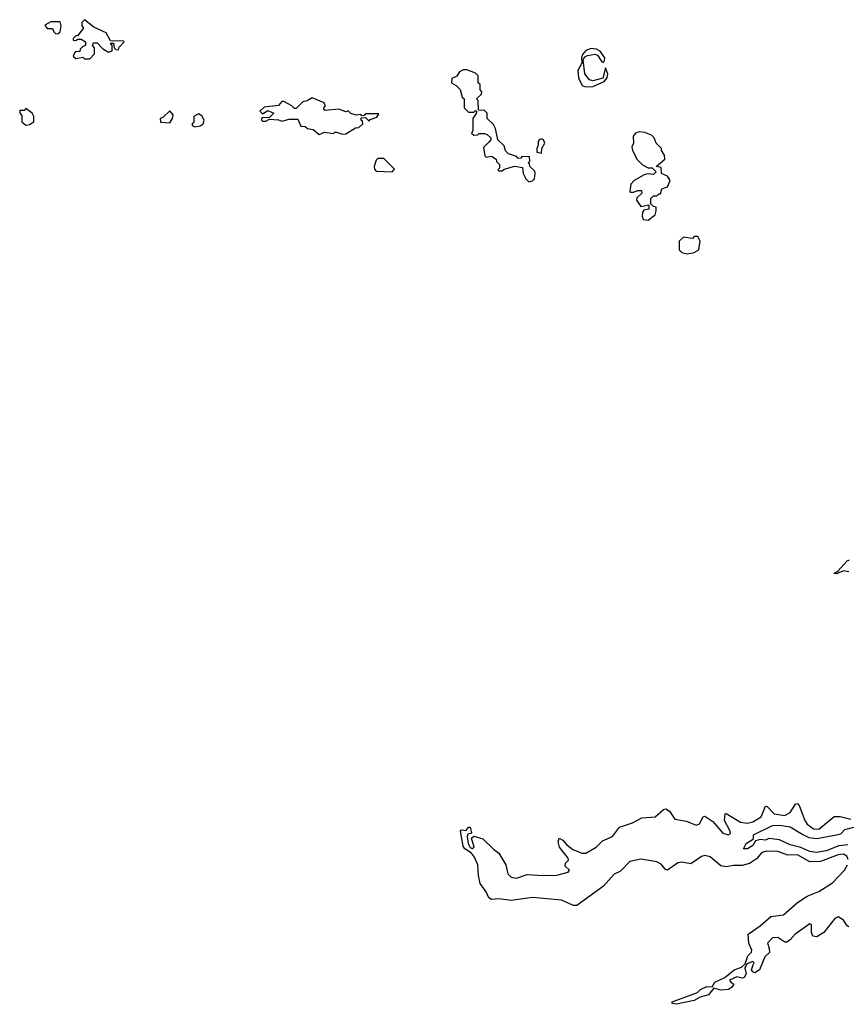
# Model space of a CAD drawing. Extents: x 2604950 to 2749250, y 940531 to 1028284.
# Tile 140 of 220: x 2665560 to 2670216, y 983731 to 989270. Entities that reach past the tile are written whole.
import ezdxf

# ---------------------------------------------------------------- set-up
doc = ezdxf.new("R2010")
doc.units = 0

msp = doc.modelspace()

# ---------------------------------------------------------------- linework, layer by layer
at = {"layer": '0CON05XD'}
for points in [[(2665775, 989190), (2665787.5, 989202.5), (2665792.5, 989235), (2665788.3, 989258.3), (2665735, 989257.5), (2665701.7, 989238.3), (2665715, 989220), (2665745, 989220), (2665751.7, 989201.7), (2665761.7, 989191.7), (2665775, 989190)], [(2665955, 989050), (2665981.7, 989078.3), (2665981.7, 989111.7), (2665970, 989125), (2665975, 989140), (2665995, 989140), (2666025, 989107.5), (2666055, 989090), (2666065, 989090), (2666080, 989095), (2666080, 989125), (2666071.7, 989138.3), (2666088.3, 989138.3), (2666091.7, 989111.7), (2666101.7, 989101.7), (2666115, 989100), (2666120, 989115), (2666147.5, 989145), (2666145, 989150), (2666071.7, 989151.7), (2666046.4, 989196.4), (2665977.5, 989227.5), (2665925, 989270), (2665910, 989255), (2665910, 989235), (2665918.3, 989221.7), (2665885, 989180), (2665875, 989180), (2665860, 989165), (2665860, 989155), (2665875, 989152.5), (2665885, 989160), (2665905, 989160), (2665930, 989145), (2665930, 989125), (2665915, 989120), (2665900, 989105), (2665898.3, 989091.7), (2665871.7, 989088.3), (2665860, 989065), (2665875, 989052.5), (2665915, 989060), (2665925, 989050), (2665955, 989050)], [(2668743.2, 988893.2), (2668785, 988894), (2668847.9, 988922.1), (2668865, 988942.5), (2668868, 988965), (2668855, 989000), (2668839.6, 988940.4), (2668785, 988925.7), (2668765, 988932.5), (2668739.2, 988965), (2668730, 989045), (2668739.3, 989060.7), (2668755, 989069.2), (2668796.1, 989076.1), (2668810, 989070), (2668835, 989033.8), (2668845, 989030), (2668850, 989040), (2668851.2, 989055), (2668825, 989093.3), (2668805, 989103.8), (2668775, 989107.1), (2668745, 989095.8), (2668726.7, 989075), (2668720, 989055), (2668722.5, 989025), (2668698.9, 988985), (2668702.8, 988942.8), (2668725, 988899.2), (2668743.2, 988893.2)], [(2668425, 988357.5), (2668445, 988363.3), (2668456.7, 988375), (2668460, 988405), (2668457, 988417), (2668430, 988445), (2668428.3, 988458.3), (2668420, 988465), (2668430, 988475), (2668428.3, 988498.3), (2668385, 988500), (2668378.3, 988491.7), (2668365, 988490), (2668355, 988500), (2668310, 988515), (2668293, 988533), (2668285, 988560), (2668250, 988595), (2668237, 988657), (2668225, 988680), (2668190, 988715), (2668190, 988745), (2668175, 988760), (2668141.7, 988761.7), (2668140, 988815), (2668130, 988825), (2668158.3, 988851.7), (2668160, 988865), (2668150, 988875), (2668150, 988905), (2668140, 988915), (2668140, 988955), (2668125, 988970), (2668075, 988987.5), (2668055, 988987.5), (2668035, 988977.5), (2668018.3, 988951.7), (2667991.7, 988938.3), (2667990, 988915), (2668015, 988900), (2668037, 988877), (2668050, 988835), (2668060, 988825), (2668060, 988775), (2668085, 988750), (2668115, 988750), (2668125, 988760), (2668130, 988755), (2668128.3, 988741.7), (2668110, 988715), (2668110, 988645), (2668101.7, 988631.7), (2668115, 988620), (2668137, 988623), (2668145, 988630), (2668175, 988630), (2668190, 988625), (2668210, 988605), (2668210, 988595), (2668199.3, 988580.7), (2668168.3, 988551.7), (2668177.5, 988505), (2668185, 988497.5), (2668215, 988502.5), (2668240, 988485), (2668243, 988473), (2668260, 988455), (2668260, 988435), (2668250, 988425), (2668255, 988420), (2668275, 988420), (2668285, 988430), (2668345, 988446.7), (2668388.3, 988438.3), (2668392.5, 988405), (2668407.5, 988375), (2668425, 988357.5)], [(2667245, 988623.3), (2667275, 988636.7), (2667325, 988630), (2667332.5, 988637.5), (2667343, 988637), (2667375, 988626.7), (2667395, 988627.5), (2667448.3, 988661.7), (2667467, 988663), (2667490, 988685), (2667488.3, 988698.3), (2667480, 988705), (2667481.7, 988718.3), (2667505, 988720), (2667525, 988700), (2667531.7, 988708.3), (2667568.3, 988721.7), (2667580, 988740), (2667505, 988740), (2667498.3, 988731.7), (2667485, 988730), (2667475, 988737.5), (2667453, 988733), (2667423, 988743), (2667407, 988757), (2667395, 988752.5), (2667355, 988767.5), (2667278.3, 988758.3), (2667270, 988765), (2667270, 988775), (2667280, 988785), (2667273, 988803), (2667205, 988830), (2667177, 988813), (2667153, 988807), (2667115, 988770), (2667105, 988770), (2667090, 988785), (2667045, 988810), (2667035, 988810), (2667015, 988787.5), (2666935, 988777.5), (2666910, 988755), (2666925, 988740), (2666955, 988760), (2666990, 988745), (2666965, 988720), (2666921.7, 988718.3), (2666920, 988705), (2666925, 988700), (2666945, 988700), (2666965, 988710), (2667015, 988707.5), (2667035, 988700), (2667075, 988710), (2667125, 988710), (2667141.7, 988671.7), (2667165, 988670), (2667178.3, 988658.3), (2667211.7, 988651.7), (2667245, 988623.3)], [(2665595, 988677.5), (2665615, 988680), (2665640, 988695), (2665640, 988725), (2665630, 988745), (2665595, 988770), (2665585, 988760), (2665561.7, 988758.3), (2665560, 988745), (2665571.7, 988731.7), (2665572.5, 988695), (2665595, 988677.5)], [(2666405, 988690), (2666420, 988715), (2666422.5, 988735), (2666405, 988757.5), (2666365, 988720), (2666350, 988715), (2666353, 988693), (2666405, 988690)], [(2666545, 988667.5), (2666575, 988672.5), (2666592.5, 988685), (2666597.5, 988705), (2666585, 988730), (2666565, 988740), (2666540, 988725), (2666540, 988695), (2666530, 988685), (2666530, 988675), (2666545, 988667.5)], [(2669095, 988142), (2669135, 988172.5), (2669140, 988195), (2669140, 988215), (2669125, 988220), (2669110, 988235), (2669110, 988265), (2669125, 988280), (2669145, 988280), (2669155, 988290), (2669165, 988290), (2669171.7, 988318.3), (2669205, 988330), (2669220, 988365), (2669205, 988390), (2669170, 988405), (2669168.3, 988438.3), (2669140, 988445), (2669190, 988485), (2669187, 988507), (2669170, 988535), (2669170, 988545), (2669140, 988575), (2669130, 988605), (2669115, 988620), (2669076.1, 988636.1), (2669045, 988639.2), (2669025, 988631.2), (2669011.2, 988615), (2669012.5, 988575), (2669003.3, 988555), (2669006.7, 988535), (2669033.9, 988483.9), (2669063.6, 988453.6), (2669095, 988437.5), (2669117, 988437), (2669140, 988415), (2669125, 988400), (2669095, 988402.5), (2669073, 988397), (2669017.5, 988365), (2668997.5, 988345), (2668992.5, 988305), (2668995, 988300), (2669015, 988300), (2669035, 988310), (2669058.3, 988308.3), (2669060, 988295), (2669031.7, 988268.3), (2669030, 988255), (2669055, 988220), (2669098.3, 988228.3), (2669100, 988205), (2669071.7, 988198.3), (2669063.6, 988186.4), (2669062.5, 988165), (2669066.7, 988146.7), (2669095, 988142)], [(2668495, 988520), (2668497.5, 988545), (2668513.3, 988575), (2668507.5, 988595), (2668495, 988600), (2668482.5, 988595), (2668476.7, 988585), (2668477.5, 988565), (2668470, 988545), (2668470, 988525), (2668495, 988520)], [(2667655, 988413.3), (2667668.3, 988428.3), (2667608.3, 988488.3), (2667575, 988490), (2667565, 988480), (2667553.3, 988445), (2667555, 988430), (2667565, 988417.5), (2667655, 988413.3)], [(2669315, 987952.5), (2669355, 987960), (2669380, 987975), (2669387.5, 988025), (2669375, 988050), (2669355, 988050), (2669345, 988040), (2669295, 988047.5), (2669270, 988025), (2669270, 987975), (2669285, 987960), (2669315, 987952.5)], [(2670223.9, 986163.9), (2670195, 986170), (2670155, 986153.3), (2670140, 986155), (2670162.5, 986167.5), (2670214.1, 986225.9), (2670228, 986232)], [(2670220, 984545), (2670212.3, 984565), (2670195, 984576.5), (2670165, 984572.2), (2670065, 984534.7), (2670005, 984532.7), (2669935, 984572.2), (2669880.9, 984570.9), (2669825, 984591.2), (2669762.4, 984592.4), (2669735, 984585.9), (2669705, 984549.2), (2669666.3, 984523.7), (2669625, 984512.5), (2669575, 984512.3), (2669535, 984504.8), (2669505, 984510.6), (2669445, 984560), (2669415, 984567.7), (2669395, 984562.1), (2669335, 984521.9), (2669285, 984531.3), (2669262.5, 984527.5), (2669205, 984486), (2669191.7, 984491.7), (2669169.1, 984519.1), (2669145, 984532), (2669055, 984547.3), (2668992.5, 984535), (2668939, 984481), (2668905, 984462.5), (2668844.3, 984395), (2668695, 984286.2), (2668675, 984286.2), (2668607.3, 984317.3), (2668445, 984332.1), (2668325, 984315.9), (2668255, 984325.5), (2668215, 984320.8), (2668199.7, 984329.7), (2668184.2, 984364.2), (2668151.2, 984411.2), (2668141.2, 984455), (2668138, 984515), (2668118.3, 984558.3), (2668102, 984582), (2668065, 984606.2), (2668055, 984620), (2668040, 984705), (2668045, 984712.5), (2668071.7, 984708.3), (2668085, 984727.5), (2668095, 984727.5), (2668101.7, 984698.3), (2668098.3, 984691.7), (2668081.7, 984688.3), (2668077.5, 984675), (2668083.3, 984635), (2668095, 984612.5), (2668105, 984607.5), (2668116.7, 984615), (2668102.5, 984665), (2668115, 984677.5), (2668165, 984661.4), (2668225, 984604.4), (2668255, 984580.8), (2668294.4, 984515), (2668305.8, 984465), (2668325, 984446), (2668355, 984441.4), (2668415, 984461.8), (2668505, 984455.5), (2668582, 984458), (2668645, 984474.2), (2668652.5, 984485), (2668628.3, 984508.3), (2668631.2, 984525), (2668647.1, 984542.9), (2668645.9, 984554.1), (2668597.3, 984615), (2668588.5, 984645), (2668595, 984665.7), (2668615, 984655.5), (2668638.3, 984628.3), (2668672.4, 984602.4), (2668725, 984581.1), (2668745, 984581.1), (2668802, 984615), (2668838.5, 984651.5), (2668894.3, 984675), (2668935, 984727.1), (2669007.6, 984752.4), (2669060.2, 984779.8), (2669135, 984785.4), (2669182.5, 984827.5), (2669195, 984831.1), (2669215, 984816.9), (2669245, 984772.2), (2669310.8, 984760.8), (2669365, 984739.5), (2669385, 984745.8), (2669405, 984786), (2669415, 984789.2), (2669458.7, 984758.7), (2669514.8, 984694.8), (2669546.2, 984683.8), (2669557.6, 984692.4), (2669557.3, 984705), (2669524.7, 984764.7), (2669528, 984802), (2669535, 984804), (2669615, 984756), (2669655, 984750.3), (2669685, 984757.3), (2669730.9, 984785), (2669755, 984845.8), (2669765, 984844.4), (2669805, 984803.1), (2669865, 984794), (2669895, 984809.4), (2669923.5, 984856.5), (2669935, 984860.6), (2669945, 984850), (2669975.8, 984765.8), (2669989.1, 984745), (2670025, 984718.5), (2670055, 984716.9), (2670142.1, 984787.9), (2670175, 984788), (2670235, 984772.7)], [(2670218.8, 984628.8), (2670168.1, 984621.9), (2670096, 984595), (2670045, 984585.5), (2670005, 984590.8), (2669955, 984612.9), (2669895, 984628.1), (2669835, 984657.1), (2669775, 984664.2), (2669755, 984654.5), (2669725, 984658.8), (2669698.3, 984651.7), (2669685, 984623.8), (2669655, 984606.7), (2669632.5, 984605), (2669646.7, 984635), (2669688.3, 984661.7), (2669687.5, 984685), (2669795, 984737.5), (2669835, 984739.4), (2669895, 984728.8), (2669966, 984686), (2669999.5, 984669.5), (2670045, 984664.6), (2670164.4, 984685.6), (2670178.9, 984691.1), (2670202.5, 984715), (2670252.9, 984727.1)], [(2670225, 984166.7), (2670215, 984173.3), (2670193.8, 984205), (2670165, 984223.3), (2670145, 984213.3), (2670083.3, 984135), (2670045, 984110), (2670022.5, 984115), (2670013.8, 984135), (2670015, 984180), (2670005, 984183.3), (2669922, 984125), (2669895, 984093.8), (2669875, 984081.2), (2669865, 984081.2), (2669825, 984106.5), (2669795, 984105.7), (2669766.2, 984075), (2669776.7, 984045), (2669777, 984023), (2669750.8, 983999.2), (2669720.8, 983925), (2669695, 983908.8), (2669683.6, 983913.6), (2669676.2, 983925), (2669685.9, 983954.1), (2669692.5, 983965), (2669685, 983972.5), (2669651.2, 983958.8), (2669640, 983935), (2669646.4, 983903.6), (2669635, 983882.5), (2669625, 983877.5), (2669595, 983886.7), (2669553.6, 983866.4), (2669560, 983855), (2669577.5, 983845), (2669563.3, 983825), (2669546.7, 983815), (2669505, 983810), (2669465, 983822.5), (2669435.7, 983784.3), (2669388.3, 983771.7), (2669355, 983752.5), (2669255, 983731.2), (2669230, 983735), (2669230, 983745), (2669372, 983798), (2669390, 983815), (2669425, 983832), (2669455, 983830), (2669471.2, 983855), (2669527.1, 983882.9), (2669580, 983925), (2669619.5, 983940.5), (2669640.7, 983959.3), (2669655.8, 984004.2), (2669675.8, 984024.2), (2669678.8, 984035), (2669662, 984075), (2669657.5, 984125), (2669725, 984171.9), (2669784.5, 984225.5), (2669857.5, 984235), (2669935, 984303.1), (2669990.1, 984339.9), (2670055, 984366.2), (2670132.5, 984415), (2670200.4, 984485), (2670216.9, 984515)]]:
    msp.add_lwpolyline(points, dxfattribs=at)

doc.saveas('drawing.dxf')
